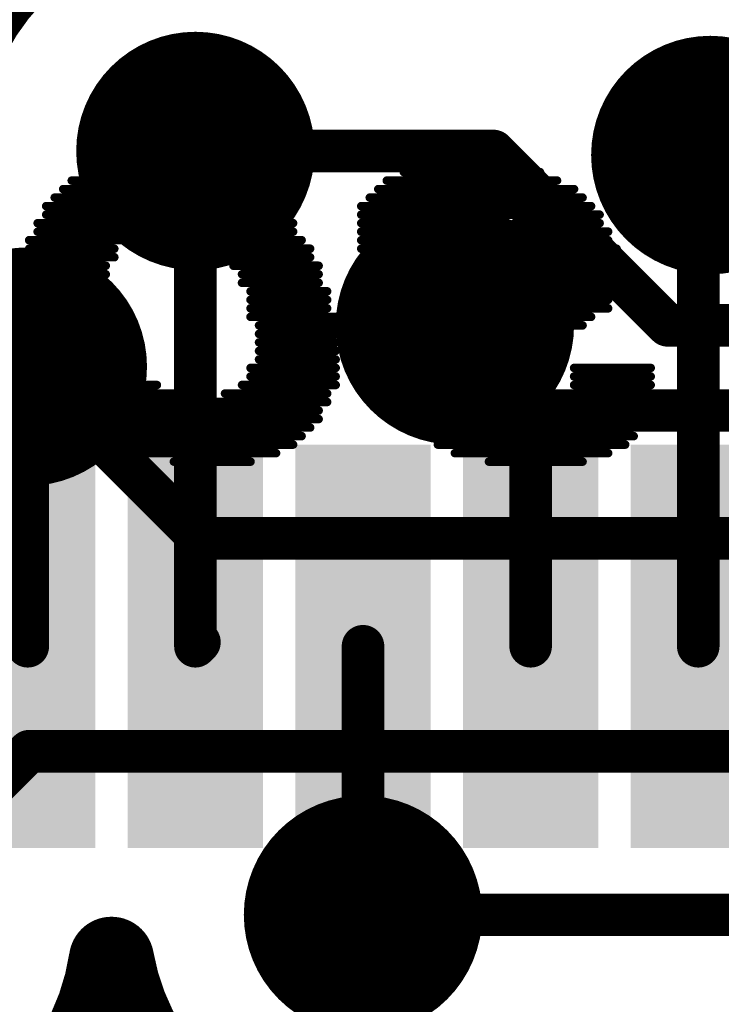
# Model space of a CAD drawing. Extents: x 9.47 to 11.2, y 3.36 to 4.75.
# Tile 19 of 50: x 10.13 to 10.22, y 4.04 to 4.15. Entities that reach past the tile are written whole.
import ezdxf

# ---------------------------------------------------------------- set-up
doc = ezdxf.new("R2010")
doc.units = 0
doc.layers.get('0').update_dxf_attribs({"linetype": 'CONTINUOUS'})
for name, color, linetype in [('BOTTOMLAYER', 5, 'CONTINUOUS'), ('BOTTOMOVERLAY', 54, 'CONTINUOUS'), ('BOTTOMSOLDER', 6, 'CONTINUOUS'), ('TOPLAYER', 1, 'CONTINUOUS'), ('TOPPASTE', 8, 'CONTINUOUS'), ('TOPSOLDER', 216, 'CONTINUOUS')]:
    doc.layers.add(name, color=color, linetype=linetype)

# ---------------------------------------------------------------- blocks, each defined once
blk = doc.blocks.new('LQFP48_50')
at = {"layer": 'TOPLAYER'}
for points in [[(0.005905, 0.147638), (0.013779, 0.147638), (0.005905, 0.187008), (0.013779, 0.187008)], [(0.02559, 0.147638), (0.033464, 0.147638), (0.02559, 0.187008), (0.033464, 0.187008)], [(0.045275, 0.147638), (0.053149, 0.147638), (0.045275, 0.187008), (0.053149, 0.187008)], [(0.06496, 0.147638), (0.072834, 0.147638), (0.06496, 0.187008), (0.072834, 0.187008)], [(0.084645, 0.147638), (0.092519, 0.147638), (0.084645, 0.187008), (0.092519, 0.187008)]]:
    blk.add_solid(points, dxfattribs=at)
at = {"layer": 'TOPPASTE'}
for points in [[(0.005905, 0.147638), (0.013779, 0.147638), (0.005905, 0.187008), (0.013779, 0.187008)], [(0.02559, 0.147638), (0.033464, 0.147638), (0.02559, 0.187008), (0.033464, 0.187008)], [(0.045275, 0.147638), (0.053149, 0.147638), (0.045275, 0.187008), (0.053149, 0.187008)], [(0.06496, 0.147638), (0.072834, 0.147638), (0.06496, 0.187008), (0.072834, 0.187008)], [(0.084645, 0.147638), (0.092519, 0.147638), (0.084645, 0.187008), (0.092519, 0.187008)]]:
    blk.add_solid(points, dxfattribs=at)
at = {"layer": 'TOPSOLDER'}
for points in [[(0.001905, 0.143638), (0.017779, 0.143638), (0.001905, 0.191008), (0.017779, 0.191008)], [(0.02159, 0.143638), (0.037464, 0.143638), (0.02159, 0.191008), (0.037464, 0.191008)], [(0.041275, 0.143638), (0.057149, 0.143638), (0.041275, 0.191008), (0.057149, 0.191008)], [(0.06096, 0.143638), (0.076834, 0.143638), (0.06096, 0.191008), (0.076834, 0.191008)], [(0.080645, 0.143638), (0.096519, 0.143638), (0.080645, 0.191008), (0.096519, 0.191008)]]:
    blk.add_solid(points, dxfattribs=at)

msp = doc.modelspace()

# ---------------------------------------------------------------- linework, layer by layer
at = {"layer": 'BOTTOMLAYER'}
for points, const_width in [([(10.13, 4.152748), (10.13, 4.2225)], 0.01), ([(10.154527, 4.135473), (10.189527, 4.135473)], 0.005), ([(10.154527, 4.135473), (10.155, 4.135)], 0.005), ([(10.189527, 4.135473), (10.21, 4.115)], 0.005), ([(10.215, 4.135), (10.91, 4.135)], 0.005), ([(10.185, 4.115), (10.195, 4.105)], 0.005), ([(10.21, 4.115), (10.275, 4.115)], 0.005), ([(10.134842, 4.110158), (10.155, 4.09)], 0.005), ([(10.195, 4.105), (10.295, 4.105)], 0.005), ([(10.155, 4.09), (10.305, 4.09)], 0.005), ([(10.115, 4.045), (10.135, 4.065)], 0.005), ([(10.135, 4.065), (10.305, 4.065)], 0.005), ([(10.174212, 4.045788), (10.310788, 4.045788)], 0.005)]:
    msp.add_lwpolyline(points, dxfattribs=dict(at, const_width=const_width))
at = {"layer": 'BOTTOMLAYER', "const_width": 0.01}
for points in [[(10.124668, 4.13838, -0.611892), (10.17437, 4.157973)], [(10.14467, 4.040564, -2.094356), (10.113121, 4.074941)], [(10.194055, 4.023288, -0.585419), (10.14467, 4.040564)]]:
    msp.add_lwpolyline(points, format="xyb", dxfattribs=at)
at = {"layer": 'BOTTOMLAYER'}
for points, const_width in [([(10.1275, 4.152748, 1), (10.1325, 4.152748, 1)], 0.005), ([(10.153277, 4.135473, 1), (10.155777, 4.135473, 1)], 0.0025), ([(10.153277, 4.135473, 1), (10.155777, 4.135473, 1)], 0.0025), ([(10.188277, 4.135473, 1), (10.190777, 4.135473, 1)], 0.0025), ([(10.188277, 4.135473, 1), (10.190777, 4.135473, 1)], 0.0025), ([(10.15375, 4.135, 1), (10.15625, 4.135, 1)], 0.0025), ([(10.21375, 4.135, 1), (10.21625, 4.135, 1)], 0.0025), ([(10.18375, 4.115, 1), (10.18625, 4.115, 1)], 0.0025), ([(10.20875, 4.115, 1), (10.21125, 4.115, 1)], 0.0025), ([(10.20875, 4.115, 1), (10.21125, 4.115, 1)], 0.0025), ([(10.133592, 4.110158, 1), (10.136092, 4.110158, 1)], 0.0025), ([(10.19375, 4.105, 1), (10.19625, 4.105, 1)], 0.0025), ([(10.19375, 4.105, 1), (10.19625, 4.105, 1)], 0.0025), ([(10.15375, 4.09, 1), (10.15625, 4.09, 1)], 0.0025), ([(10.15375, 4.09, 1), (10.15625, 4.09, 1)], 0.0025), ([(10.13375, 4.065, 1), (10.13625, 4.065, 1)], 0.0025), ([(10.13375, 4.065, 1), (10.13625, 4.065, 1)], 0.0025), ([(10.172962, 4.045788, 1), (10.175462, 4.045788, 1)], 0.0025), ([(10.14217, 4.040564, 1), (10.14717, 4.040564, 1)], 0.005), ([(10.14217, 4.040564, 1), (10.14717, 4.040564, 1)], 0.005)]:
    msp.add_lwpolyline(points, format="xyb", close=True, dxfattribs=dict(at, const_width=const_width))
at = {"layer": 'BOTTOMOVERLAY', "const_width": 0.001}
for points in [[(10.145, 4.134), (10.154, 4.134)], [(10.182, 4.134), (10.192, 4.134)], [(10.142, 4.133), (10.157, 4.133)], [(10.179, 4.133), (10.195, 4.133)], [(10.14, 4.132), (10.16, 4.132)], [(10.177, 4.132), (10.197, 4.132)], [(10.139, 4.131), (10.161, 4.131)], [(10.176, 4.131), (10.199, 4.131)], [(10.138, 4.13), (10.163, 4.13)], [(10.175, 4.13), (10.2, 4.13)], [(10.137, 4.129), (10.164, 4.129)], [(10.137, 4.128), (10.165, 4.128)], [(10.174, 4.129), (10.201, 4.129)], [(10.174, 4.128), (10.202, 4.128)], [(10.136, 4.127), (10.166, 4.127)], [(10.174, 4.127), (10.185, 4.127)], [(10.192, 4.127), (10.202, 4.127)], [(10.136, 4.126), (10.148, 4.126)], [(10.154, 4.126), (10.166, 4.126)], [(10.174, 4.126), (10.183, 4.126)], [(10.193, 4.126), (10.203, 4.126)], [(10.135, 4.125), (10.146, 4.125)], [(10.156, 4.125), (10.167, 4.125)], [(10.174, 4.125), (10.183, 4.125)], [(10.194, 4.125), (10.203, 4.125)], [(10.135, 4.124), (10.145, 4.124)], [(10.157, 4.124), (10.168, 4.124)], [(10.174, 4.124), (10.183, 4.124)], [(10.194, 4.124), (10.204, 4.124)], [(10.135, 4.123), (10.145, 4.123)], [(10.158, 4.123), (10.168, 4.123)], [(10.194, 4.123), (10.204, 4.123)], [(10.135, 4.122), (10.144, 4.122)], [(10.135, 4.121), (10.144, 4.121)], [(10.159, 4.122), (10.169, 4.122)], [(10.16, 4.121), (10.169, 4.121)], [(10.188, 4.121), (10.204, 4.121)], [(10.192, 4.122), (10.204, 4.122)], [(10.135, 4.12), (10.144, 4.12)], [(10.16, 4.12), (10.169, 4.12)], [(10.184, 4.12), (10.204, 4.12)], [(10.135, 4.119), (10.144, 4.119)], [(10.161, 4.119), (10.17, 4.119)], [(10.182, 4.119), (10.204, 4.119)], [(10.135, 4.118), (10.144, 4.118)], [(10.161, 4.118), (10.17, 4.118)], [(10.18, 4.118), (10.203, 4.118)], [(10.135, 4.117), (10.145, 4.117)], [(10.161, 4.117), (10.17, 4.117)], [(10.178, 4.117), (10.203, 4.117)], [(10.136, 4.116), (10.145, 4.116)], [(10.161, 4.116), (10.171, 4.116)], [(10.177, 4.116), (10.201, 4.116)], [(10.136, 4.115), (10.145, 4.115)], [(10.162, 4.115), (10.171, 4.115)], [(10.177, 4.115), (10.2, 4.115)], [(10.136, 4.114), (10.145, 4.114)], [(10.136, 4.113), (10.146, 4.113)], [(10.162, 4.114), (10.171, 4.114)], [(10.162, 4.113), (10.171, 4.113)], [(10.176, 4.114), (10.197, 4.114)], [(10.176, 4.113), (10.194, 4.113)], [(10.137, 4.112), (10.146, 4.112)], [(10.162, 4.112), (10.171, 4.112)], [(10.176, 4.112), (10.19, 4.112)], [(10.137, 4.111), (10.147, 4.111)], [(10.162, 4.111), (10.171, 4.111)], [(10.176, 4.111), (10.187, 4.111)], [(10.138, 4.11), (10.148, 4.11)], [(10.161, 4.11), (10.171, 4.11)], [(10.176, 4.11), (10.186, 4.11)], [(10.199, 4.11), (10.208, 4.11)], [(10.138, 4.109), (10.148, 4.109)], [(10.161, 4.109), (10.171, 4.109)], [(10.177, 4.109), (10.186, 4.109)], [(10.199, 4.109), (10.208, 4.109)], [(10.139, 4.108), (10.15, 4.108)], [(10.16, 4.108), (10.171, 4.108)], [(10.177, 4.108), (10.186, 4.108)], [(10.199, 4.108), (10.208, 4.108)], [(10.14, 4.107), (10.152, 4.107)], [(10.14, 4.106), (10.17, 4.106)], [(10.158, 4.107), (10.17, 4.107)], [(10.177, 4.107), (10.187, 4.107)], [(10.178, 4.106), (10.189, 4.106)], [(10.196, 4.106), (10.208, 4.106)], [(10.198, 4.107), (10.208, 4.107)], [(10.141, 4.105), (10.169, 4.105)], [(10.178, 4.105), (10.208, 4.105)], [(10.142, 4.104), (10.169, 4.104)], [(10.179, 4.104), (10.207, 4.104)], [(10.143, 4.103), (10.168, 4.103)], [(10.18, 4.103), (10.207, 4.103)], [(10.145, 4.102), (10.167, 4.102)], [(10.182, 4.102), (10.206, 4.102)], [(10.146, 4.101), (10.166, 4.101)], [(10.183, 4.101), (10.205, 4.101)], [(10.148, 4.1), (10.164, 4.1)], [(10.185, 4.1), (10.203, 4.1)], [(10.152, 4.099), (10.161, 4.099)], [(10.189, 4.099), (10.2, 4.099)]]:
    msp.add_lwpolyline(points, dxfattribs=at)
at = {"layer": 'BOTTOMOVERLAY', "const_width": 0.0005}
for points in [[(10.14475, 4.134, 1), (10.14525, 4.134, 1)], [(10.15375, 4.134, 1), (10.15425, 4.134, 1)], [(10.18175, 4.134, 1), (10.18225, 4.134, 1)], [(10.19175, 4.134, 1), (10.19225, 4.134, 1)], [(10.14175, 4.133, 1), (10.14225, 4.133, 1)], [(10.15675, 4.133, 1), (10.15725, 4.133, 1)], [(10.17875, 4.133, 1), (10.17925, 4.133, 1)], [(10.19475, 4.133, 1), (10.19525, 4.133, 1)], [(10.13975, 4.132, 1), (10.14025, 4.132, 1)], [(10.15975, 4.132, 1), (10.16025, 4.132, 1)], [(10.17675, 4.132, 1), (10.17725, 4.132, 1)], [(10.19675, 4.132, 1), (10.19725, 4.132, 1)], [(10.13875, 4.131, 1), (10.13925, 4.131, 1)], [(10.16075, 4.131, 1), (10.16125, 4.131, 1)], [(10.17575, 4.131, 1), (10.17625, 4.131, 1)], [(10.19875, 4.131, 1), (10.19925, 4.131, 1)], [(10.13775, 4.13, 1), (10.13825, 4.13, 1)], [(10.16275, 4.13, 1), (10.16325, 4.13, 1)], [(10.17475, 4.13, 1), (10.17525, 4.13, 1)], [(10.19975, 4.13, 1), (10.20025, 4.13, 1)], [(10.13675, 4.129, 1), (10.13725, 4.129, 1)], [(10.13675, 4.128, 1), (10.13725, 4.128, 1)], [(10.16375, 4.129, 1), (10.16425, 4.129, 1)], [(10.16475, 4.128, 1), (10.16525, 4.128, 1)], [(10.17375, 4.129, 1), (10.17425, 4.129, 1)], [(10.17375, 4.128, 1), (10.17425, 4.128, 1)], [(10.20075, 4.129, 1), (10.20125, 4.129, 1)], [(10.20175, 4.128, 1), (10.20225, 4.128, 1)], [(10.13575, 4.127, 1), (10.13625, 4.127, 1)], [(10.16575, 4.127, 1), (10.16625, 4.127, 1)], [(10.17375, 4.127, 1), (10.17425, 4.127, 1)], [(10.18475, 4.127, 1), (10.18525, 4.127, 1)], [(10.19175, 4.127, 1), (10.19225, 4.127, 1)], [(10.20175, 4.127, 1), (10.20225, 4.127, 1)], [(10.13575, 4.126, 1), (10.13625, 4.126, 1)], [(10.14775, 4.126, 1), (10.14825, 4.126, 1)], [(10.15375, 4.126, 1), (10.15425, 4.126, 1)], [(10.16575, 4.126, 1), (10.16625, 4.126, 1)], [(10.17375, 4.126, 1), (10.17425, 4.126, 1)], [(10.18275, 4.126, 1), (10.18325, 4.126, 1)], [(10.19275, 4.126, 1), (10.19325, 4.126, 1)], [(10.20275, 4.126, 1), (10.20325, 4.126, 1)], [(10.13475, 4.125, 1), (10.13525, 4.125, 1)], [(10.14575, 4.125, 1), (10.14625, 4.125, 1)], [(10.15575, 4.125, 1), (10.15625, 4.125, 1)], [(10.16675, 4.125, 1), (10.16725, 4.125, 1)], [(10.17375, 4.125, 1), (10.17425, 4.125, 1)], [(10.18275, 4.125, 1), (10.18325, 4.125, 1)], [(10.19375, 4.125, 1), (10.19425, 4.125, 1)], [(10.20275, 4.125, 1), (10.20325, 4.125, 1)], [(10.13475, 4.124, 1), (10.13525, 4.124, 1)], [(10.14475, 4.124, 1), (10.14525, 4.124, 1)], [(10.15675, 4.124, 1), (10.15725, 4.124, 1)], [(10.16775, 4.124, 1), (10.16825, 4.124, 1)], [(10.17375, 4.124, 1), (10.17425, 4.124, 1)], [(10.18275, 4.124, 1), (10.18325, 4.124, 1)], [(10.19375, 4.124, 1), (10.19425, 4.124, 1)], [(10.20375, 4.124, 1), (10.20425, 4.124, 1)], [(10.13475, 4.123, 1), (10.13525, 4.123, 1)], [(10.14475, 4.123, 1), (10.14525, 4.123, 1)], [(10.15775, 4.123, 1), (10.15825, 4.123, 1)], [(10.16775, 4.123, 1), (10.16825, 4.123, 1)], [(10.19375, 4.123, 1), (10.19425, 4.123, 1)], [(10.20375, 4.123, 1), (10.20425, 4.123, 1)], [(10.13475, 4.122, 1), (10.13525, 4.122, 1)], [(10.13475, 4.121, 1), (10.13525, 4.121, 1)], [(10.14375, 4.122, 1), (10.14425, 4.122, 1)], [(10.14375, 4.121, 1), (10.14425, 4.121, 1)], [(10.15875, 4.122, 1), (10.15925, 4.122, 1)], [(10.15975, 4.121, 1), (10.16025, 4.121, 1)], [(10.16875, 4.122, 1), (10.16925, 4.122, 1)], [(10.16875, 4.121, 1), (10.16925, 4.121, 1)], [(10.18775, 4.121, 1), (10.18825, 4.121, 1)], [(10.19175, 4.122, 1), (10.19225, 4.122, 1)], [(10.20375, 4.122, 1), (10.20425, 4.122, 1)], [(10.20375, 4.121, 1), (10.20425, 4.121, 1)], [(10.13475, 4.12, 1), (10.13525, 4.12, 1)], [(10.14375, 4.12, 1), (10.14425, 4.12, 1)], [(10.15975, 4.12, 1), (10.16025, 4.12, 1)], [(10.16875, 4.12, 1), (10.16925, 4.12, 1)], [(10.18375, 4.12, 1), (10.18425, 4.12, 1)], [(10.20375, 4.12, 1), (10.20425, 4.12, 1)], [(10.13475, 4.119, 1), (10.13525, 4.119, 1)], [(10.14375, 4.119, 1), (10.14425, 4.119, 1)], [(10.16075, 4.119, 1), (10.16125, 4.119, 1)], [(10.16975, 4.119, 1), (10.17025, 4.119, 1)], [(10.18175, 4.119, 1), (10.18225, 4.119, 1)], [(10.20375, 4.119, 1), (10.20425, 4.119, 1)], [(10.13475, 4.118, 1), (10.13525, 4.118, 1)], [(10.14375, 4.118, 1), (10.14425, 4.118, 1)], [(10.16075, 4.118, 1), (10.16125, 4.118, 1)], [(10.16975, 4.118, 1), (10.17025, 4.118, 1)], [(10.17975, 4.118, 1), (10.18025, 4.118, 1)], [(10.20275, 4.118, 1), (10.20325, 4.118, 1)], [(10.13475, 4.117, 1), (10.13525, 4.117, 1)], [(10.14475, 4.117, 1), (10.14525, 4.117, 1)], [(10.16075, 4.117, 1), (10.16125, 4.117, 1)], [(10.16975, 4.117, 1), (10.17025, 4.117, 1)], [(10.17775, 4.117, 1), (10.17825, 4.117, 1)], [(10.20275, 4.117, 1), (10.20325, 4.117, 1)], [(10.13575, 4.116, 1), (10.13625, 4.116, 1)], [(10.14475, 4.116, 1), (10.14525, 4.116, 1)], [(10.16075, 4.116, 1), (10.16125, 4.116, 1)], [(10.17075, 4.116, 1), (10.17125, 4.116, 1)], [(10.17675, 4.116, 1), (10.17725, 4.116, 1)], [(10.20075, 4.116, 1), (10.20125, 4.116, 1)], [(10.13575, 4.115, 1), (10.13625, 4.115, 1)], [(10.14475, 4.115, 1), (10.14525, 4.115, 1)], [(10.16175, 4.115, 1), (10.16225, 4.115, 1)], [(10.17075, 4.115, 1), (10.17125, 4.115, 1)], [(10.17675, 4.115, 1), (10.17725, 4.115, 1)], [(10.19975, 4.115, 1), (10.20025, 4.115, 1)], [(10.13575, 4.114, 1), (10.13625, 4.114, 1)], [(10.13575, 4.113, 1), (10.13625, 4.113, 1)], [(10.14475, 4.114, 1), (10.14525, 4.114, 1)], [(10.14575, 4.113, 1), (10.14625, 4.113, 1)], [(10.16175, 4.114, 1), (10.16225, 4.114, 1)], [(10.16175, 4.113, 1), (10.16225, 4.113, 1)], [(10.17075, 4.114, 1), (10.17125, 4.114, 1)], [(10.17075, 4.113, 1), (10.17125, 4.113, 1)], [(10.17575, 4.114, 1), (10.17625, 4.114, 1)], [(10.17575, 4.113, 1), (10.17625, 4.113, 1)], [(10.19375, 4.113, 1), (10.19425, 4.113, 1)], [(10.19675, 4.114, 1), (10.19725, 4.114, 1)], [(10.13675, 4.112, 1), (10.13725, 4.112, 1)], [(10.14575, 4.112, 1), (10.14625, 4.112, 1)], [(10.16175, 4.112, 1), (10.16225, 4.112, 1)], [(10.17075, 4.112, 1), (10.17125, 4.112, 1)], [(10.17575, 4.112, 1), (10.17625, 4.112, 1)], [(10.18975, 4.112, 1), (10.19025, 4.112, 1)], [(10.13675, 4.111, 1), (10.13725, 4.111, 1)], [(10.14675, 4.111, 1), (10.14725, 4.111, 1)], [(10.16175, 4.111, 1), (10.16225, 4.111, 1)], [(10.17075, 4.111, 1), (10.17125, 4.111, 1)], [(10.17575, 4.111, 1), (10.17625, 4.111, 1)], [(10.18675, 4.111, 1), (10.18725, 4.111, 1)], [(10.13775, 4.11, 1), (10.13825, 4.11, 1)], [(10.14775, 4.11, 1), (10.14825, 4.11, 1)], [(10.16075, 4.11, 1), (10.16125, 4.11, 1)], [(10.17075, 4.11, 1), (10.17125, 4.11, 1)], [(10.17575, 4.11, 1), (10.17625, 4.11, 1)], [(10.18575, 4.11, 1), (10.18625, 4.11, 1)], [(10.19875, 4.11, 1), (10.19925, 4.11, 1)], [(10.20775, 4.11, 1), (10.20825, 4.11, 1)], [(10.13775, 4.109, 1), (10.13825, 4.109, 1)], [(10.14775, 4.109, 1), (10.14825, 4.109, 1)], [(10.16075, 4.109, 1), (10.16125, 4.109, 1)], [(10.17075, 4.109, 1), (10.17125, 4.109, 1)], [(10.17675, 4.109, 1), (10.17725, 4.109, 1)], [(10.18575, 4.109, 1), (10.18625, 4.109, 1)], [(10.19875, 4.109, 1), (10.19925, 4.109, 1)], [(10.20775, 4.109, 1), (10.20825, 4.109, 1)], [(10.13875, 4.108, 1), (10.13925, 4.108, 1)], [(10.14975, 4.108, 1), (10.15025, 4.108, 1)], [(10.15975, 4.108, 1), (10.16025, 4.108, 1)], [(10.17075, 4.108, 1), (10.17125, 4.108, 1)], [(10.17675, 4.108, 1), (10.17725, 4.108, 1)], [(10.18575, 4.108, 1), (10.18625, 4.108, 1)], [(10.19875, 4.108, 1), (10.19925, 4.108, 1)], [(10.20775, 4.108, 1), (10.20825, 4.108, 1)], [(10.13975, 4.107, 1), (10.14025, 4.107, 1)], [(10.13975, 4.106, 1), (10.14025, 4.106, 1)], [(10.15175, 4.107, 1), (10.15225, 4.107, 1)], [(10.15775, 4.107, 1), (10.15825, 4.107, 1)], [(10.16975, 4.107, 1), (10.17025, 4.107, 1)], [(10.16975, 4.106, 1), (10.17025, 4.106, 1)], [(10.17675, 4.107, 1), (10.17725, 4.107, 1)], [(10.17775, 4.106, 1), (10.17825, 4.106, 1)], [(10.18675, 4.107, 1), (10.18725, 4.107, 1)], [(10.18875, 4.106, 1), (10.18925, 4.106, 1)], [(10.19575, 4.106, 1), (10.19625, 4.106, 1)], [(10.19775, 4.107, 1), (10.19825, 4.107, 1)], [(10.20775, 4.107, 1), (10.20825, 4.107, 1)], [(10.20775, 4.106, 1), (10.20825, 4.106, 1)], [(10.14075, 4.105, 1), (10.14125, 4.105, 1)], [(10.16875, 4.105, 1), (10.16925, 4.105, 1)], [(10.17775, 4.105, 1), (10.17825, 4.105, 1)], [(10.20775, 4.105, 1), (10.20825, 4.105, 1)], [(10.14175, 4.104, 1), (10.14225, 4.104, 1)], [(10.16875, 4.104, 1), (10.16925, 4.104, 1)], [(10.17875, 4.104, 1), (10.17925, 4.104, 1)], [(10.20675, 4.104, 1), (10.20725, 4.104, 1)], [(10.14275, 4.103, 1), (10.14325, 4.103, 1)], [(10.16775, 4.103, 1), (10.16825, 4.103, 1)], [(10.17975, 4.103, 1), (10.18025, 4.103, 1)], [(10.20675, 4.103, 1), (10.20725, 4.103, 1)], [(10.14475, 4.102, 1), (10.14525, 4.102, 1)], [(10.16675, 4.102, 1), (10.16725, 4.102, 1)], [(10.18175, 4.102, 1), (10.18225, 4.102, 1)], [(10.20575, 4.102, 1), (10.20625, 4.102, 1)], [(10.14575, 4.101, 1), (10.14625, 4.101, 1)], [(10.16575, 4.101, 1), (10.16625, 4.101, 1)], [(10.18275, 4.101, 1), (10.18325, 4.101, 1)], [(10.20475, 4.101, 1), (10.20525, 4.101, 1)], [(10.14775, 4.1, 1), (10.14825, 4.1, 1)], [(10.16375, 4.1, 1), (10.16425, 4.1, 1)], [(10.18475, 4.1, 1), (10.18525, 4.1, 1)], [(10.20275, 4.1, 1), (10.20325, 4.1, 1)], [(10.15175, 4.099, 1), (10.15225, 4.099, 1)], [(10.16075, 4.099, 1), (10.16125, 4.099, 1)], [(10.18875, 4.099, 1), (10.18925, 4.099, 1)], [(10.19975, 4.099, 1), (10.20025, 4.099, 1)]]:
    msp.add_lwpolyline(points, format="xyb", close=True, dxfattribs=at)
at = {"layer": 'BOTTOMSOLDER', "const_width": 0.014}
for points in [[(10.147527, 4.135473, 1), (10.161527, 4.135473, 1)], [(10.208, 4.135, 1), (10.222, 4.135, 1)], [(10.178, 4.115, 1), (10.192, 4.115, 1)], [(10.127842, 4.110158, 1), (10.141842, 4.110158, 1)], [(10.167212, 4.045788, 1), (10.181212, 4.045788, 1)]]:
    msp.add_lwpolyline(points, format="xyb", close=True, dxfattribs=at)
at = {"layer": 'TOPLAYER', "const_width": 0.005}
for points in [[(10.154527, 4.077323), (10.154527, 4.135473)], [(10.213582, 4.133582), (10.215, 4.135)], [(10.213582, 4.077323), (10.213582, 4.133582)], [(10.185, 4.115), (10.193897, 4.106103)], [(10.134842, 4.077323), (10.134842, 4.110158)], [(10.193897, 4.077323), (10.193897, 4.106103)], [(10.154527, 4.077323), (10.155, 4.077796)], [(10.174212, 4.045788), (10.174212, 4.077323)]]:
    msp.add_lwpolyline(points, dxfattribs=at)
at = {"layer": 'TOPLAYER', "const_width": 0.0025}
for points in [[(10.153277, 4.135473, 1), (10.155777, 4.135473, 1)], [(10.21375, 4.135, 1), (10.21625, 4.135, 1)], [(10.212332, 4.133582, 1), (10.214832, 4.133582, 1)], [(10.212332, 4.133582, 1), (10.214832, 4.133582, 1)], [(10.18375, 4.115, 1), (10.18625, 4.115, 1)], [(10.133592, 4.110158, 1), (10.136092, 4.110158, 1)], [(10.192647, 4.106103, 1), (10.195147, 4.106103, 1)], [(10.192647, 4.106103, 1), (10.195147, 4.106103, 1)], [(10.15375, 4.077796, 1), (10.15625, 4.077796, 1)], [(10.133592, 4.077323, 1), (10.136092, 4.077323, 1)], [(10.153277, 4.077323, 1), (10.155777, 4.077323, 1)], [(10.153277, 4.077323, 1), (10.155777, 4.077323, 1)], [(10.172962, 4.077323, 1), (10.175462, 4.077323, 1)], [(10.192647, 4.077323, 1), (10.195147, 4.077323, 1)], [(10.212332, 4.077323, 1), (10.214832, 4.077323, 1)], [(10.172962, 4.045788, 1), (10.175462, 4.045788, 1)]]:
    msp.add_lwpolyline(points, format="xyb", close=True, dxfattribs=at)
at = {"layer": 'TOPSOLDER', "const_width": 0.014}
for points in [[(10.147527, 4.135473, 1), (10.161527, 4.135473, 1)], [(10.208, 4.135, 1), (10.222, 4.135, 1)], [(10.178, 4.115, 1), (10.192, 4.115, 1)], [(10.127842, 4.110158, 1), (10.141842, 4.110158, 1)], [(10.167212, 4.045788, 1), (10.181212, 4.045788, 1)]]:
    msp.add_lwpolyline(points, format="xyb", close=True, dxfattribs=at)

# ---------------------------------------------------------------- block references
at = {"rotation": 360}
msp.add_blockref('LQFP48_50', (10.125, 3.91), dxfattribs=at)

doc.saveas('drawing.dxf')
